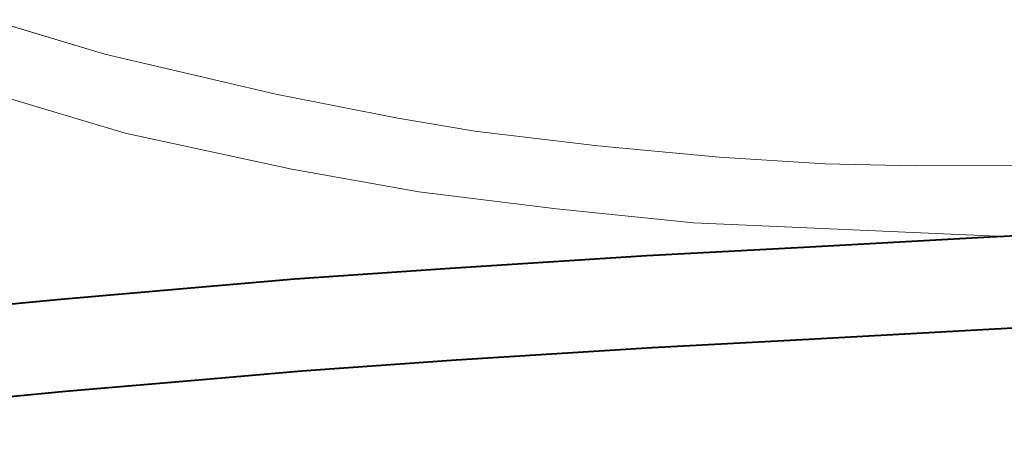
# Model space of a CAD drawing. Header units: metres. Extents: x 148316 to 148653, y 486436 to 486744.
# Tile 95 of 110: x 148562.648 to 148564.148, y 486716.977 to 486717.643. Entities that reach past the tile are written whole.
import ezdxf

# ---------------------------------------------------------------- set-up
doc = ezdxf.new("R2010")
doc.units = ezdxf.units.M
doc.header["$MEASUREMENT"] = 0
for name, color, linetype, lineweight in [('WVB-pen-brm-dik 018', 6, 'Continuous', 13), ('WVB-pen-dik 035', 1, 'Continuous', 40), ('WVB-raster-60%', 253, 'Continuous', 30)]:
    doc.layers.add(name, color=color, linetype=linetype, lineweight=lineweight)

# ---------------------------------------------------------------- blocks, each defined once
blk = doc.blocks.new('INZET')
at = {"layer": 'WVB-pen-brm-dik 018'}
for p, q in [((-0.0373365, -0.1183496), (-0.0378953, -0.1176279)), ((-0.0378953, -0.1176279), (-0.0373365, -0.1183496)), ((-0.0384672, -0.1177638), (-0.0375588, -0.1189303)), ((-0.0375588, -0.1189303), (-0.0384672, -0.1177638)), ((-0.0364502, -0.1193528), (-0.0373365, -0.1183496)), ((-0.0373365, -0.1183496), (-0.0364502, -0.1193528)), ((-0.0375588, -0.1189303), (-0.0366842, -0.1198905)), ((-0.0366842, -0.1198905), (-0.0375588, -0.1189303)), ((-0.0392268, -0.1193701), (-0.0387168, -0.1196653)), ((-0.0357992, -0.1200408), (-0.0364502, -0.1193528)), ((-0.0364502, -0.1193528), (-0.0357992, -0.1200408)), ((-0.0387168, -0.1196653), (-0.037836, -0.1201841)), ((-0.0366842, -0.1198905), (-0.0359939, -0.1205914)), ((-0.0359939, -0.1205914), (-0.0366842, -0.1198905)), ((-0.0390698, -0.1202698), (-0.0395756, -0.119977)), ((-0.0353791, -0.1204626), (-0.0357992, -0.1200408)), ((-0.0357992, -0.1200408), (-0.0353791, -0.1204626)), ((-0.037836, -0.1201841), (-0.0371524, -0.1205866)), ((-0.0381912, -0.1207873), (-0.0390698, -0.1202698)), ((-0.0346818, -0.1210975), (-0.0353791, -0.1204626)), ((-0.0353791, -0.1204626), (-0.0346818, -0.1210975)), ((-0.0371524, -0.1205866), (-0.0361392, -0.1212058)), ((-0.0359939, -0.1205914), (-0.0352163, -0.1213046)), ((-0.0352163, -0.1213046), (-0.0359939, -0.1205914)), ((-0.0375125, -0.1211869), (-0.0381912, -0.1207873)), ((-0.0339783, -0.1217032), (-0.0346818, -0.1210975)), ((-0.0346818, -0.1210975), (-0.0339783, -0.1217032)), ((-0.0365061, -0.121802), (-0.0375125, -0.1211869)), ((-0.0361392, -0.1212058), (-0.0348626, -0.1219968)), ((-0.0352163, -0.1213046), (-0.034427, -0.1219977)), ((-0.034427, -0.1219977), (-0.0352163, -0.1213046)), ((-0.0333509, -0.122212), (-0.0339783, -0.1217032)), ((-0.0339783, -0.1217032), (-0.0333509, -0.122212)), ((-0.0352344, -0.1225899), (-0.0365061, -0.121802)), ((-0.0348626, -0.1219968), (-0.033851, -0.1226382)), ((-0.034427, -0.1219977), (-0.0325591, -0.1234552)), ((-0.0325591, -0.1234552), (-0.034427, -0.1219977)), ((-0.0327984, -0.1226235), (-0.0333509, -0.122212)), ((-0.0333509, -0.122212), (-0.0327984, -0.1226235)), ((-0.0342254, -0.1232296), (-0.0352344, -0.1225899)), ((-0.033851, -0.1226382), (-0.0326516, -0.1233966)), ((-0.0320816, -0.1231301), (-0.0327984, -0.1226235)), ((-0.0327984, -0.1226235), (-0.0320816, -0.1231301)), ((-0.033026, -0.123988), (-0.0342254, -0.1232296)), ((-0.0326516, -0.1233966), (-0.0325591, -0.1234552)), ((-0.0325591, -0.1234552), (-0.0318527, -0.123903)), ((-0.0322275, -0.1244942), (-0.033026, -0.123988))]:
    blk.add_line(p, q, dxfattribs=at)
at = {"layer": 'WVB-pen-dik 035', "flags": 128}
for points in [[(-0.0325591, -0.1234552), (-0.0326516, -0.1233966), (-0.033851, -0.1226382), (-0.0348626, -0.1219968), (-0.0361392, -0.1212058), (-0.0371524, -0.1205866), (-0.037836, -0.1201841), (-0.0387168, -0.1196653), (-0.0392268, -0.1193701), (-0.0398975, -0.1189875), (-0.04011, -0.1188669), (-0.040588, -0.1186099), (-0.040823, -0.1184998), (-0.0410718, -0.1183792), (-0.0413015, -0.1182659), (-0.0414748, -0.1181782), (-0.0416825, -0.1180626), (-0.0423116, -0.1177181)], [(-0.0426478, -0.118332), (-0.0420209, -0.1186754), (-0.0418033, -0.1187966), (-0.0416143, -0.1188922), (-0.0413794, -0.119008), (-0.0411242, -0.1191318), (-0.0409024, -0.1192356), (-0.0404486, -0.1194797), (-0.0402437, -0.1195959), (-0.0395756, -0.119977), (-0.0390698, -0.1202698), (-0.0381912, -0.1207873), (-0.0375125, -0.1211869), (-0.0365061, -0.121802), (-0.0352344, -0.1225899), (-0.0342254, -0.1232296), (-0.033026, -0.123988), (-0.0322275, -0.1244942)], [(-0.0318527, -0.123903), (-0.0325591, -0.1234552)]]:
    blk.add_lwpolyline(points, dxfattribs=at)

msp = doc.modelspace()

# ---------------------------------------------------------------- block references
at = {"layer": 'WVB-raster-60%', "xscale": 200, "yscale": 200, "zscale": 200, "rotation": 35.4407035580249}
msp.add_blockref('INZET', (148555.136, 486741.2042), dxfattribs=at)

doc.saveas('drawing.dxf')
